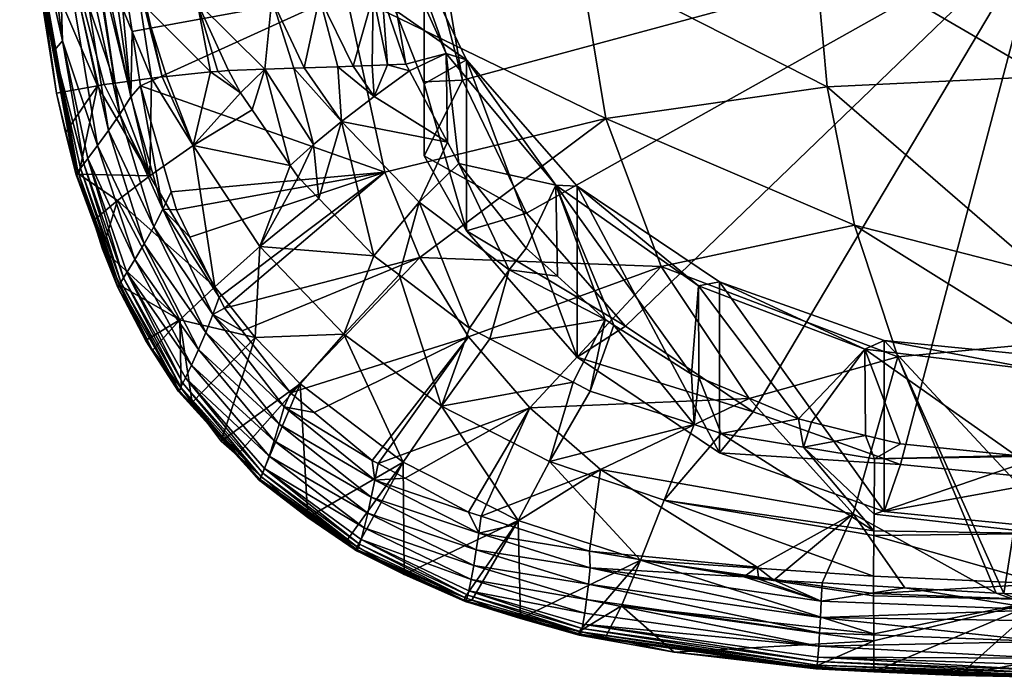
# Model space of a CAD drawing. Extents: x -0.025 to 0.132, y -0.126 to 0.026.
# Tile 1 of 256: x -0.018 to -0.001, y -0.126 to -0.115. Entities that reach past the tile are written whole.
import ezdxf

# ---------------------------------------------------------------- set-up
doc = ezdxf.new("R2010")
doc.units = 0
doc.layers.add('mesh', color=7, linetype='CONTINUOUS')

msp = doc.modelspace()

# ---------------------------------------------------------------- meshes
at = {"layer": 'mesh'}
mesh = msp.add_polyface(dxfattribs=at)
corners = [(-0.012303, -0.109742, 0.10224), (-0.01223, -0.112189, 0.099884), (-0.011886, -0.11266, 0.103479), (-0.011799, -0.114336, 0.100222), (-0.011374, -0.115569, 0.10049), (-0.013143, -0.113008, 0.100786), (-0.01291, -0.114374, 0.101075), (-0.011957, -0.114344, 0.100317), (-0.014017, -0.113042, 0.101686), (-0.013757, -0.114407, 0.101955), (-0.0142, -0.111642, 0.101517), (-0.016554, -0.112926, 0.117097), (-0.012719, -0.111001, 0.117678), (-0.012439, -0.114286, 0.117527), (-0.008287, -0.11373, 0.117924), (-0.010662, -0.11538, 0.104633), (-0.011568, -0.112852, 0.10356), (-0.010301, -0.115489, 0.10468), (-0.011568, -0.11461, 0.099418), (-0.011714, -0.108894, 0.096991), (-0.01205, -0.111761, 0.098208), (-0.011053, -0.115915, 0.099972), (-0.011053, -0.107085, 0.096224), (-0.011053, -0.113235, 0.09468), (-0.011053, -0.113006, 0.094549), (-0.0108, -0.113296, 0.094515), (-0.0105, -0.110728, 0.093425), (-0.011053, -0.110362, 0.093784), (-0.01205, -0.110002, 0.102351), (-0.010919, -0.111927, 0.174448), (-0.010733, -0.111861, 0.173982), (-0.011389, -0.111531, 0.17375), (-0.010183, -0.112213, 0.174647), (-0.010246, -0.112217, 0.174895), (-0.010033, -0.112128, 0.174168), (-0.009861, -0.11195, 0.173736), (-0.011137, -0.111396, 0.17335), (-0.009679, -0.111699, 0.173372), (-0.010415, -0.111888, 0.176055), (-0.011939, -0.111056, 0.175737), (-0.010419, -0.111768, 0.17625), (-0.010401, -0.111994, 0.175845), (-0.011935, -0.11118, 0.17555), (-0.010378, -0.112083, 0.175621), (-0.011918, -0.111292, 0.175347), (-0.010344, -0.112151, 0.175386), (-0.011887, -0.111389, 0.175131), (-0.011839, -0.111468, 0.174905), (-0.0103, -0.112196, 0.175142), (-0.011777, -0.111527, 0.174672), (-0.011699, -0.111564, 0.174436), (-0.011608, -0.111576, 0.174201), (-0.012085, -0.112966, 0.100002), (-0.011865, -0.114143, 0.10018), (-0.012422, -0.110154, 0.099726), (-0.013429, -0.110188, 0.100511)]
mesh.append_faces([[corners[k] for k in face] for face in [(0, 1, 2, 2), (2, 3, 4, 4), (5, 6, 7, 7), (8, 6, 5, 5), (8, 9, 6, 6), (10, 8, 5, 5), (11, 12, 13, 13), (14, 13, 12, 12), (15, 16, 2, 2), (15, 17, 16, 16), (18, 19, 20, 20), (21, 22, 18, 18), (22, 23, 24, 24), (25, 24, 23, 23), (26, 24, 25, 25), (26, 27, 24, 24), (18, 28, 16, 16), (20, 28, 18, 18), (29, 30, 31, 31), (29, 32, 30, 30), (33, 32, 29, 29), (34, 35, 36, 36), (30, 36, 31, 31), (30, 34, 36, 36), (35, 37, 36, 36), (38, 39, 40, 40), (41, 42, 38, 38), (43, 44, 41, 41), (45, 46, 43, 43), (45, 47, 46, 46), (48, 47, 45, 45), (48, 49, 47, 47), (33, 49, 48, 48), (33, 50, 49, 49), (29, 50, 33, 33), (29, 51, 50, 50), (31, 51, 29, 29), (2, 52, 53, 53), (2, 1, 52, 52), (53, 3, 2, 2), (7, 53, 52, 52), (3, 53, 7, 7), (5, 7, 52, 52), (54, 52, 1, 1), (55, 5, 52, 52)]])
mesh = msp.add_polyface(dxfattribs=at)
corners = [(-0.011053, -0.107085, 0.096224), (-0.011053, -0.113006, 0.094549), (-0.011053, -0.110362, 0.093784), (-0.011053, -0.115915, 0.099972), (-0.011053, -0.113235, 0.09468), (-0.011053, -0.108366, 0.093206), (-0.0105, -0.110728, 0.093425), (-0.00882, -0.108529, 0.17103), (-0.010597, -0.110917, 0.17276), (-0.009772, -0.111312, 0.17303), (-0.010874, -0.110784, 0.17267), (-0.011539, -0.110241, 0.172302), (-0.012031, -0.109839, 0.172029), (-0.010871, -0.11119, 0.173022), (-0.009679, -0.111699, 0.173372), (-0.011137, -0.111396, 0.17335), (-0.010419, -0.111768, 0.17625), (-0.011939, -0.111056, 0.175737), (-0.010404, -0.111619, 0.176413), (-0.01093, -0.110884, 0.176811), (-0.010201, -0.111164, 0.17703), (-0.010105, -0.110535, 0.177457), (-0.010157, -0.110732, 0.177402), (-0.010861, -0.110452, 0.177185), (-0.010092, -0.111206, 0.177063), (-0.010219, -0.111075, 0.177196), (-0.009593, -0.111397, 0.177213), (-0.010195, -0.110915, 0.177313), (-0.010941, -0.110793, 0.176976), (-0.01091, -0.110633, 0.177094), (-0.00997, -0.110142, 0.177448), (-0.008605, -0.110516, 0.17774), (-0.010041, -0.110335, 0.177472), (-0.010146, -0.109689, 0.177207), (-0.009809, -0.109789, 0.177286), (-0.009895, -0.109966, 0.17739), (-0.011444, -0.109924, 0.176987), (-0.011348, -0.109735, 0.177011), (-0.011241, -0.109555, 0.176999), (-0.011129, -0.109393, 0.176952), (-0.011586, -0.110289, 0.176832), (-0.011525, -0.110112, 0.176926), (-0.011581, -0.111111, 0.176044), (-0.010265, -0.111678, 0.176457), (-0.00869, -0.110886, 0.177768), (-0.008758, -0.111343, 0.177597), (-0.011477, -0.110674, 0.176646)]
mesh.append_faces([[corners[k] for k in face] for face in [(0, 1, 2, 2), (3, 4, 0, 0), (5, 2, 6, 6), (7, 8, 9, 9), (10, 8, 7, 7), (7, 11, 10, 10), (7, 12, 11, 11), (13, 10, 11, 11), (13, 8, 10, 10), (14, 8, 13, 13), (14, 9, 8, 8), (15, 14, 13, 13), (16, 17, 18, 18), (18, 19, 20, 20), (21, 22, 23, 23), (24, 25, 26, 26), (27, 28, 29, 29), (27, 25, 28, 28), (25, 19, 28, 28), (25, 20, 19, 19), (24, 20, 25, 25), (30, 31, 32, 32), (33, 34, 35, 35), (36, 21, 23, 23), (36, 32, 21, 21), (37, 32, 36, 36), (37, 30, 32, 32), (38, 30, 37, 37), (38, 35, 30, 30), (39, 35, 38, 38), (39, 33, 35, 35), (29, 22, 27, 27), (29, 23, 22, 22), (40, 23, 29, 29), (40, 41, 23, 23), (17, 42, 18, 18), (18, 20, 43, 43), (42, 19, 18, 18), (43, 24, 26, 26), (20, 24, 43, 43), (44, 21, 32, 32), (44, 22, 21, 21), (45, 25, 27, 27), (28, 19, 46, 46)]])
mesh = msp.add_polyface(dxfattribs=at)
corners = [(-0.018233, -0.110613, 0.115565), (-0.018011, -0.113348, 0.115626), (-0.0181, -0.112413, 0.115502), (-0.016852, -0.112037, 0.117081), (-0.016685, -0.111226, 0.117152), (-0.016644, -0.111759, 0.117135), (-0.016554, -0.112926, 0.117097), (-0.016235, -0.114988, 0.117022), (-0.016262, -0.116146, 0.116934), (-0.017229, -0.117534, 0.115474), (-0.017577, -0.116084, 0.115373), (-0.017471, -0.115154, 0.116323), (-0.017748, -0.113041, 0.116402), (-0.017544, -0.11283, 0.116642), (-0.017618, -0.115324, 0.116039), (-0.01796, -0.113269, 0.115961), (-0.017905, -0.113207, 0.116118), (-0.017199, -0.117473, 0.115801), (-0.016854, -0.117014, 0.116482), (-0.017314, -0.112587, 0.116835), (-0.016657, -0.116747, 0.116679), (-0.017077, -0.11232, 0.116981), (-0.016453, -0.116453, 0.116829), (-0.017429, -0.113273, 0.110834), (-0.017735, -0.110469, 0.11079), (-0.016545, -0.115903, 0.109548), (-0.016318, -0.115872, 0.108695), (-0.016967, -0.113209, 0.108431), (-0.015894, -0.115813, 0.107106), (-0.016303, -0.11315, 0.106067), (-0.015704, -0.115794, 0.10664), (-0.015081, -0.114466, 0.103997), (-0.013757, -0.114407, 0.101955), (-0.014017, -0.113042, 0.101686), (-0.013881, -0.115657, 0.102983), (-0.014527, -0.115681, 0.103922), (-0.015368, -0.113098, 0.103782), (-0.0142, -0.111642, 0.101517), (-0.016021, -0.114526, 0.106225), (-0.014844, -0.115704, 0.104528), (-0.015627, -0.115786, 0.10645), (-0.015569, -0.111698, 0.103646), (-0.016646, -0.110338, 0.105912), (-0.016732, -0.115929, 0.11025), (-0.016087, -0.11595, 0.116988), (-0.012439, -0.114286, 0.117527), (-0.012719, -0.111001, 0.117678), (-0.017965, -0.113358, 0.115469), (-0.016853, -0.115951, 0.110984)]
mesh.append_faces([[corners[k] for k in face] for face in [(0, 1, 2, 2), (3, 4, 5, 5), (6, 7, 8, 8), (9, 10, 1, 1), (11, 12, 13, 13), (14, 15, 16, 16), (14, 17, 15, 15), (11, 16, 12, 12), (11, 14, 16, 16), (13, 18, 11, 11), (19, 20, 13, 13), (21, 22, 19, 19), (3, 8, 21, 21), (3, 6, 8, 8), (5, 6, 3, 3), (2, 23, 24, 24), (25, 26, 27, 27), (28, 27, 26, 26), (28, 29, 27, 27), (30, 29, 28, 28), (31, 32, 33, 33), (31, 34, 32, 32), (35, 34, 31, 31), (36, 33, 37, 37), (36, 31, 33, 33), (38, 31, 36, 36), (38, 39, 31, 31), (40, 39, 38, 38), (38, 29, 30, 30), (36, 29, 38, 38), (36, 41, 29, 29), (37, 41, 36, 36), (42, 29, 41, 41), (24, 27, 29, 29), (23, 27, 24, 24), (23, 25, 27, 27), (43, 25, 23, 23), (44, 7, 45, 45), (6, 45, 7, 7), (5, 46, 6, 6), (1, 47, 2, 2), (1, 10, 47, 47), (47, 23, 2, 2), (47, 48, 23, 23), (10, 48, 47, 47)]])
mesh = msp.add_polyface(dxfattribs=at)
corners = [(-0.016087, -0.11595, 0.116988), (-0.015541, -0.117835, 0.116919), (-0.015691, -0.118142, 0.11686), (-0.017229, -0.117534, 0.115474), (-0.017418, -0.116779, 0.115349), (-0.017577, -0.116084, 0.115373), (-0.017182, -0.117524, 0.115323), (-0.017156, -0.117413, 0.115955), (-0.017199, -0.117473, 0.115801), (-0.017618, -0.115324, 0.116039), (-0.017097, -0.117336, 0.116102), (-0.017471, -0.115154, 0.116323), (-0.017997, -0.113316, 0.115797), (-0.017224, -0.117514, 0.11564), (-0.018011, -0.113348, 0.115626), (-0.01796, -0.113269, 0.115961), (-0.016657, -0.116747, 0.116679), (-0.016021, -0.118761, 0.116598), (-0.016854, -0.117014, 0.116482), (-0.016453, -0.116453, 0.116829), (-0.015851, -0.118458, 0.116752), (-0.016262, -0.116146, 0.116934), (-0.016235, -0.114988, 0.117022), (-0.017026, -0.117241, 0.116239), (-0.017544, -0.11283, 0.116642), (-0.017314, -0.112587, 0.116835), (-0.017077, -0.11232, 0.116981), (-0.017429, -0.113273, 0.110834), (-0.016853, -0.115951, 0.110984), (-0.016732, -0.115929, 0.11025), (-0.015081, -0.114466, 0.103997), (-0.014714, -0.115695, 0.10428), (-0.014527, -0.115681, 0.103922), (-0.014844, -0.115704, 0.104528), (-0.016021, -0.114526, 0.106225), (-0.015704, -0.115794, 0.10664), (-0.015627, -0.115786, 0.10645), (-0.013881, -0.115657, 0.102983), (-0.014313, -0.116075, 0.103916), (-0.014104, -0.116379, 0.10391), (-0.015925, -0.117551, 0.109493), (-0.016545, -0.115903, 0.109548), (-0.015155, -0.117015, 0.106597), (-0.013428, -0.117365, 0.103891), (-0.016318, -0.115872, 0.108695), (-0.015894, -0.115813, 0.107106), (-0.013969, -0.118809, 0.106547), (-0.011749, -0.117487, 0.11735)]
mesh.append_faces([[corners[k] for k in face] for face in [(0, 1, 2, 2), (3, 4, 5, 5), (6, 4, 3, 3), (7, 8, 9, 9), (10, 9, 11, 11), (10, 7, 9, 9), (3, 12, 13, 13), (14, 12, 3, 3), (13, 15, 8, 8), (12, 15, 13, 13), (16, 17, 18, 18), (19, 20, 16, 16), (21, 2, 19, 19), (21, 0, 2, 2), (22, 0, 21, 21), (11, 23, 10, 10), (11, 18, 23, 23), (24, 16, 18, 18), (25, 19, 16, 16), (26, 21, 19, 19), (27, 28, 29, 29), (30, 31, 32, 32), (30, 33, 31, 31), (34, 35, 36, 36), (37, 38, 39, 39), (32, 38, 37, 37), (28, 5, 4, 4), (6, 28, 4, 4), (40, 28, 6, 6), (40, 29, 28, 28), (41, 29, 40, 40), (42, 39, 38, 38), (42, 43, 39, 39), (38, 32, 31, 31), (33, 38, 31, 31), (33, 42, 38, 38), (36, 42, 33, 33), (40, 44, 41, 41), (40, 45, 44, 44), (42, 45, 40, 40), (42, 35, 45, 45), (36, 35, 42, 42), (46, 43, 42, 42), (47, 1, 0, 0)]])
mesh = msp.add_polyface(dxfattribs=at)
corners = [(-0.008715, -0.117715, 0.105625), (-0.006302, -0.121077, 0.102501), (-0.006178, -0.119507, 0.106385), (-0.009541, -0.11922, 0.102066), (-0.010247, -0.120258, 0.103825), (-0.009886, -0.120446, 0.10382), (-0.011139, -0.118018, 0.102056), (-0.010742, -0.121647, 0.106454), (-0.008405, -0.121219, 0.103799), (-0.009176, -0.121676, 0.117053), (-0.01187, -0.122662, 0.116755), (-0.010266, -0.120414, 0.117154), (-0.003896, -0.115972, 0.117947), (-0.007827, -0.116533, 0.117726), (-0.008287, -0.11373, 0.117924), (-0.011127, -0.119005, 0.117253), (-0.006841, -0.119165, 0.117492), (-0.005281, -0.121509, 0.117231), (-0.012439, -0.114286, 0.117527), (-0.011749, -0.117487, 0.11735), (-0.010301, -0.115489, 0.10468), (-0.010662, -0.11538, 0.104633), (-0.008336, -0.117735, 0.105633), (-0.005806, -0.119436, 0.106355), (-0.000053, -0.113063, 0.094416), (-0.010368, -0.115849, 0.095598), (-0.009234, -0.118212, 0.096601), (-0.0108, -0.113296, 0.094515), (-0.007473, -0.120223, 0.097455), (-0.008336, -0.120774, 0.098473), (-0.005207, -0.121747, 0.098102), (-0.010301, -0.118528, 0.09752), (-0.011053, -0.117196, 0.096954), (-0.005806, -0.122475, 0.099195), (-0.010433, -0.117335, 0.101), (-0.009237, -0.118837, 0.101523), (-0.007682, -0.120204, 0.10208), (-0.007837, -0.120106, 0.102033), (-0.008685, -0.119337, 0.101724), (-0.008102, -0.121377, 0.103795), (-0.006259, -0.121972, 0.103778), (-0.008691, -0.112507, 0.174478), (-0.008778, -0.112578, 0.174921), (-0.004457, -0.113225, 0.174945), (-0.008889, -0.11255, 0.175664), (-0.008909, -0.112465, 0.175914), (-0.004552, -0.11333, 0.175967)]
mesh.append_faces([[corners[k] for k in face] for face in [(0, 1, 2, 2), (3, 4, 5, 5), (6, 4, 3, 3), (5, 7, 8, 8), (5, 4, 7, 7), (9, 10, 11, 11), (12, 13, 14, 14), (15, 13, 16, 16), (9, 16, 17, 17), (11, 16, 9, 9), (11, 15, 16, 16), (13, 18, 14, 14), (15, 19, 13, 13), (0, 20, 21, 21), (0, 22, 20, 20), (2, 22, 0, 0), (2, 23, 22, 22), (24, 25, 26, 26), (24, 27, 25, 25), (28, 29, 30, 30), (28, 31, 29, 29), (26, 31, 28, 28), (26, 32, 31, 31), (25, 32, 26, 26), (29, 22, 33, 33), (29, 20, 22, 22), (31, 20, 29, 29), (0, 34, 35, 35), (21, 34, 0, 0), (0, 36, 1, 1), (0, 37, 36, 36), (0, 38, 37, 37), (35, 38, 0, 0), (37, 39, 36, 36), (40, 1, 36, 36), (3, 38, 35, 35), (3, 37, 38, 38), (34, 3, 35, 35), (34, 6, 3, 3), (37, 8, 39, 39), (37, 5, 8, 8), (3, 5, 37, 37), (41, 42, 43, 43), (44, 45, 46, 46)]])
mesh = msp.add_polyface(dxfattribs=at)
corners = [(-0.006178, -0.119507, 0.106385), (-0.004404, -0.121872, 0.102971), (-0.003224, -0.120634, 0.106863), (-0.006173, -0.121131, 0.102533), (-0.006302, -0.121077, 0.102501), (-0.000542, -0.122523, 0.103455), (-0.000053, -0.121018, 0.107027), (-0.000053, -0.11929, 0.117617), (0.00253, -0.120768, 0.117394), (-0.000053, -0.120524, 0.11742), (-0.000053, -0.115786, 0.117974), (0.003302, -0.11843, 0.117692), (-0.006259, -0.121972, 0.103778), (-0.004123, -0.113403, 0.118157), (-0.000053, -0.113133, 0.118244), (-0.003896, -0.115972, 0.117947), (-0.003408, -0.11843, 0.117692), (-0.002637, -0.120768, 0.117394), (-0.005281, -0.121509, 0.117231), (-0.006841, -0.119165, 0.117492), (-0.008287, -0.11373, 0.117924), (-0.007827, -0.116533, 0.117726), (-0.005806, -0.119436, 0.106355), (-0.002885, -0.120476, 0.106796), (0.00023, -0.120785, 0.106928), (0.003117, -0.120634, 0.106863), (-0.000053, -0.113063, 0.094416), (-0.005207, -0.121747, 0.098102), (-0.00259, -0.122679, 0.098498), (-0.007473, -0.120223, 0.097455), (-0.009234, -0.118212, 0.096601), (0.0002, -0.122956, 0.098615), (-0.002885, -0.123515, 0.099636), (-0.005806, -0.122475, 0.099195), (-0.008336, -0.117735, 0.105633), (-0.000053, -0.113289, 0.177101), (-0.000053, -0.113009, 0.177437), (0.001562, -0.113013, 0.177441), (-0.004457, -0.113225, 0.174945), (-0.000053, -0.113273, 0.174664), (-0.004396, -0.113023, 0.174484), (-0.000053, -0.113477, 0.175129), (-0.00451, -0.113331, 0.17545), (-0.000053, -0.113585, 0.175637), (-0.004552, -0.11333, 0.175967), (-0.000053, -0.113585, 0.176156), (-0.00458, -0.113226, 0.176463), (-0.000053, -0.113481, 0.176653), (-0.004593, -0.113034, 0.176909), (-0.001885, -0.113004, 0.177434), (-0.008778, -0.112578, 0.174921), (-0.008855, -0.112571, 0.175414)]
mesh.append_faces([[corners[k] for k in face] for face in [(0, 1, 2, 2), (0, 3, 1, 1), (4, 3, 0, 0), (2, 5, 6, 6), (7, 8, 9, 9), (10, 11, 7, 7), (12, 3, 4, 4), (10, 13, 14, 14), (10, 15, 13, 13), (7, 15, 10, 10), (7, 16, 15, 15), (9, 16, 7, 7), (17, 18, 19, 19), (15, 20, 13, 13), (16, 21, 15, 15), (17, 16, 9, 9), (19, 16, 17, 17), (19, 21, 16, 16), (2, 22, 0, 0), (2, 23, 22, 22), (6, 23, 2, 2), (6, 24, 23, 23), (25, 24, 6, 6), (26, 27, 28, 28), (26, 29, 27, 27), (30, 29, 26, 26), (28, 31, 26, 26), (32, 22, 23, 23), (33, 34, 22, 22), (35, 36, 37, 37), (38, 39, 40, 40), (38, 41, 39, 39), (42, 41, 38, 38), (42, 43, 41, 41), (44, 43, 42, 42), (44, 45, 43, 43), (46, 45, 44, 44), (46, 47, 45, 45), (48, 47, 46, 46), (48, 35, 47, 47), (49, 35, 48, 48), (49, 36, 35, 35), (38, 50, 42, 42), (51, 44, 42, 42)]])
mesh = msp.add_polyface(dxfattribs=at)
corners = [(-0.010662, -0.11538, 0.104633), (-0.011311, -0.115686, 0.100524), (-0.010636, -0.116954, 0.10089), (-0.011374, -0.115569, 0.10049), (-0.011886, -0.11266, 0.103479), (-0.013881, -0.115657, 0.102983), (-0.013366, -0.115637, 0.102233), (-0.013757, -0.114407, 0.101955), (-0.013184, -0.115631, 0.102062), (-0.01291, -0.114374, 0.101075), (-0.012584, -0.115612, 0.101495), (-0.012311, -0.115603, 0.101237), (-0.011957, -0.114344, 0.100317), (-0.011975, -0.115591, 0.10092), (-0.0117, -0.115581, 0.100724), (-0.011799, -0.114336, 0.100222), (-0.011936, -0.116139, 0.101223), (-0.012517, -0.116586, 0.10205), (-0.011139, -0.118018, 0.102056), (-0.013017, -0.116996, 0.102946), (-0.013428, -0.117365, 0.103891), (-0.014104, -0.116379, 0.10391), (-0.012922, -0.117953, 0.103879), (-0.013286, -0.117572, 0.103887), (-0.011749, -0.117487, 0.11735), (-0.016087, -0.11595, 0.116988), (-0.012439, -0.114286, 0.117527), (-0.007827, -0.116533, 0.117726), (-0.011053, -0.115915, 0.099972), (-0.011053, -0.115883, 0.0962), (-0.011053, -0.113235, 0.09468), (-0.011053, -0.117196, 0.096954), (-0.0108, -0.113296, 0.094515), (-0.010368, -0.115849, 0.095598), (-0.010301, -0.115489, 0.10468), (-0.011568, -0.11461, 0.099418), (-0.011568, -0.112852, 0.10356), (-0.010301, -0.118528, 0.09752), (-0.010433, -0.117335, 0.101)]
mesh.append_faces([[corners[k] for k in face] for face in [(0, 1, 2, 2), (0, 3, 1, 1), (4, 3, 0, 0), (5, 6, 7, 7), (8, 7, 6, 6), (8, 9, 7, 7), (10, 9, 8, 8), (11, 9, 10, 10), (11, 12, 9, 9), (13, 12, 11, 11), (14, 12, 13, 13), (14, 15, 12, 12), (3, 15, 14, 14), (2, 1, 16, 16), (14, 1, 3, 3), (14, 16, 1, 1), (13, 16, 14, 14), (13, 11, 16, 16), (2, 17, 18, 18), (16, 17, 2, 2), (16, 10, 17, 17), (11, 10, 16, 16), (19, 5, 20, 20), (19, 6, 5, 5), (17, 6, 19, 19), (17, 8, 6, 6), (10, 8, 17, 17), (5, 21, 20, 20), (19, 22, 17, 17), (19, 23, 22, 22), (20, 23, 19, 19), (24, 25, 26, 26), (27, 24, 26, 26), (28, 29, 30, 30), (31, 29, 28, 28), (32, 30, 33, 33), (33, 29, 31, 31), (30, 29, 33, 33), (34, 28, 35, 35), (35, 36, 34, 34), (37, 28, 34, 34), (31, 28, 37, 37), (2, 38, 0, 0), (2, 18, 38, 38)]])
mesh = msp.add_polyface(dxfattribs=at)
corners = [(-0.016489, -0.119536, 0.1154), (-0.016439, -0.119507, 0.115254), (-0.016762, -0.118855, 0.115276), (-0.016923, -0.118344, 0.115294), (-0.017229, -0.117534, 0.115474), (-0.017182, -0.117524, 0.115323), (-0.017156, -0.117413, 0.115955), (-0.016469, -0.119493, 0.115719), (-0.017199, -0.117473, 0.115801), (-0.016435, -0.119438, 0.115871), (-0.017097, -0.117336, 0.116102), (-0.016488, -0.119526, 0.115561), (-0.015995, -0.120479, 0.115523), (-0.017224, -0.117514, 0.11564), (-0.015968, -0.120458, 0.115222), (-0.015996, -0.120483, 0.115365), (-0.016387, -0.119362, 0.116016), (-0.016329, -0.119269, 0.116153), (-0.015334, -0.121233, 0.115937), (-0.017026, -0.117241, 0.116239), (-0.016186, -0.119036, 0.116397), (-0.016854, -0.117014, 0.116482), (-0.016021, -0.118761, 0.116598), (-0.016657, -0.116747, 0.116679), (-0.015851, -0.118458, 0.116752), (-0.016453, -0.116453, 0.116829), (-0.015691, -0.118142, 0.11686), (-0.01537, -0.121304, 0.115793), (-0.014926, -0.120335, 0.11668), (-0.015055, -0.120639, 0.116522), (-0.01518, -0.120914, 0.116319), (-0.015289, -0.121143, 0.116073), (-0.015392, -0.120113, 0.112373), (-0.016496, -0.117991, 0.112438), (-0.015925, -0.117551, 0.109493), (-0.014768, -0.119526, 0.109433), (-0.015875, -0.120648, 0.115216), (-0.015404, -0.121368, 0.115566), (-0.015413, -0.121381, 0.11541), (-0.015363, -0.121326, 0.115193)]
mesh.append_faces([[corners[k] for k in face] for face in [(0, 1, 2, 2), (3, 0, 2, 2), (3, 4, 0, 0), (5, 4, 3, 3), (6, 7, 8, 8), (9, 6, 10, 10), (9, 7, 6, 6), (0, 11, 12, 12), (0, 13, 11, 11), (4, 13, 0, 0), (11, 7, 12, 12), (11, 8, 7, 7), (13, 8, 11, 11), (0, 14, 1, 1), (0, 15, 14, 14), (12, 15, 0, 0), (16, 17, 18, 18), (19, 17, 16, 16), (19, 20, 17, 17), (21, 20, 19, 19), (21, 22, 20, 20), (23, 24, 22, 22), (25, 26, 24, 24), (9, 16, 27, 27), (10, 16, 9, 9), (10, 19, 16, 16), (28, 22, 24, 24), (29, 20, 22, 22), (30, 17, 20, 20), (31, 18, 17, 17), (2, 1, 32, 32), (1, 14, 32, 32), (33, 2, 32, 32), (3, 2, 33, 33), (33, 5, 3, 3), (33, 34, 5, 5), (35, 34, 33, 33), (36, 14, 15, 15), (37, 7, 9, 9), (12, 7, 37, 37), (12, 38, 15, 15), (37, 38, 12, 12), (39, 36, 15, 15), (32, 14, 36, 36)]])
mesh = msp.add_polyface(dxfattribs=at)
corners = [(-0.014805, -0.120017, 0.116791), (-0.014691, -0.11971, 0.116851), (-0.014599, -0.119901, 0.116845), (-0.015691, -0.118142, 0.11686), (-0.015212, -0.11864, 0.116889), (-0.015447, -0.118158, 0.116907), (-0.015541, -0.117835, 0.116919), (-0.014283, -0.120305, 0.116831), (-0.014926, -0.120335, 0.11668), (-0.013625, -0.121966, 0.11662), (-0.015055, -0.120639, 0.116522), (-0.013539, -0.121655, 0.116734), (-0.013426, -0.121405, 0.116795), (-0.016387, -0.119362, 0.116016), (-0.015334, -0.121233, 0.115937), (-0.01537, -0.121304, 0.115793), (-0.015851, -0.118458, 0.116752), (-0.016021, -0.118761, 0.116598), (-0.01518, -0.120914, 0.116319), (-0.016186, -0.119036, 0.116397), (-0.015289, -0.121143, 0.116073), (-0.016329, -0.119269, 0.116153), (-0.011139, -0.118018, 0.102056), (-0.011497, -0.119312, 0.103848), (-0.010247, -0.120258, 0.103825), (-0.015392, -0.120113, 0.112373), (-0.01517, -0.121581, 0.115184), (-0.014053, -0.120423, 0.109404), (-0.010742, -0.121647, 0.106454), (-0.01248, -0.120367, 0.106499), (-0.013969, -0.118809, 0.106547), (-0.012922, -0.117953, 0.103879), (-0.013286, -0.117572, 0.103887), (-0.014768, -0.119526, 0.109433), (-0.016496, -0.117991, 0.112438), (-0.015155, -0.117015, 0.106597), (-0.015925, -0.117551, 0.109493), (-0.013428, -0.117365, 0.103891), (-0.01325, -0.121245, 0.109376), (-0.011749, -0.117487, 0.11735), (-0.011127, -0.119005, 0.117253), (-0.010266, -0.120414, 0.117154), (-0.016435, -0.119438, 0.115871), (-0.015404, -0.121368, 0.115566), (-0.015363, -0.121326, 0.115193), (-0.015996, -0.120483, 0.115365), (-0.015413, -0.121381, 0.11541), (-0.012517, -0.116586, 0.10205), (-0.011947, -0.118972, 0.103856), (-0.015875, -0.120648, 0.115216)]
mesh.append_faces([[corners[k] for k in face] for face in [(0, 1, 2, 2), (3, 4, 1, 1), (3, 5, 4, 4), (6, 5, 3, 3), (7, 0, 2, 2), (8, 9, 10, 10), (0, 11, 8, 8), (7, 12, 0, 0), (13, 14, 15, 15), (0, 3, 1, 1), (0, 16, 3, 3), (8, 16, 0, 0), (10, 17, 8, 8), (18, 19, 10, 10), (20, 21, 18, 18), (22, 23, 24, 24), (25, 26, 27, 27), (28, 23, 29, 29), (28, 24, 23, 23), (30, 31, 32, 32), (30, 27, 29, 29), (33, 27, 30, 30), (33, 25, 27, 27), (34, 25, 33, 33), (33, 35, 36, 36), (30, 35, 33, 33), (32, 37, 30, 30), (27, 38, 29, 29), (39, 4, 5, 5), (39, 1, 4, 4), (2, 1, 39, 39), (5, 6, 39, 39), (12, 40, 41, 41), (12, 7, 40, 40), (40, 2, 39, 39), (7, 2, 40, 40), (42, 15, 43, 43), (44, 45, 46, 46), (47, 48, 22, 22), (47, 31, 48, 48), (48, 23, 22, 22), (49, 44, 25, 25), (29, 23, 48, 48), (30, 48, 31, 31), (30, 29, 48, 48)]])
mesh = msp.add_polyface(dxfattribs=at)
corners = [(-0.003224, -0.120634, 0.106863), (-0.004175, -0.121928, 0.103011), (-0.003214, -0.122163, 0.103179), (-0.004404, -0.121872, 0.102971), (-0.00259, -0.122316, 0.103288), (-0.004081, -0.126287, 0.115467), (-0.000053, -0.126449, 0.115306), (-0.004088, -0.126311, 0.115313), (-0.004, -0.125111, 0.116637), (-0.003983, -0.124785, 0.116711), (-0.002514, -0.124871, 0.11671), (-0.004842, -0.124734, 0.116711), (-0.004045, -0.12591, 0.116146), (-0.000053, -0.12612, 0.116075), (-0.004059, -0.126107, 0.115899), (-0.003063, -0.126368, 0.115014), (-0.001559, -0.126429, 0.11501), (-0.004095, -0.126314, 0.115158), (-0.004097, -0.126265, 0.115019), (-0.004074, -0.126245, 0.115618), (-0.000053, -0.126426, 0.115493), (-0.004067, -0.126184, 0.115762), (-0.000053, -0.126383, 0.11561), (-0.004312, -0.122373, 0.103766), (-0.003053, -0.122582, 0.103759), (-0.006787, -0.123317, 0.106388), (-0.003064, -0.123942, 0.106365), (-0.003063, -0.123857, 0.106169), (-0.003066, -0.125815, 0.112118), (-0.006614, -0.126014, 0.115029), (-0.003067, -0.125688, 0.11145), (-0.007548, -0.125192, 0.112174), (-0.007207, -0.124381, 0.109242), (-0.003069, -0.124974, 0.109066), (-0.00307, -0.124664, 0.10803), (-0.003069, -0.125014, 0.109199), (-0.00306, -0.123562, 0.105488), (-0.005774, -0.122129, 0.103773), (-0.000053, -0.12391, 0.106202), (-0.000053, -0.125085, 0.109054), (-0.000053, -0.124801, 0.107982), (-0.002637, -0.120768, 0.117394), (-0.003433, -0.123557, 0.116941), (-0.005281, -0.121509, 0.117231), (-0.000893, -0.124967, 0.116709), (-0.005139, -0.124507, 0.116748), (-0.00259, -0.122679, 0.098498), (-0.005806, -0.122475, 0.099195), (-0.002885, -0.123515, 0.099636), (-0.005207, -0.121747, 0.098102), (-0.005806, -0.119436, 0.106355), (-0.00403, -0.125672, 0.116353), (-0.000053, -0.125825, 0.116348), (-0.004015, -0.125402, 0.116517), (-0.000053, -0.122531, 0.103462)]
mesh.append_faces([[corners[k] for k in face] for face in [(0, 1, 2, 2), (0, 3, 1, 1), (2, 4, 0, 0), (5, 6, 7, 7), (8, 9, 10, 10), (11, 9, 8, 8), (12, 13, 14, 14), (15, 7, 16, 16), (15, 17, 7, 7), (18, 17, 15, 15), (5, 19, 20, 20), (19, 21, 22, 22), (23, 24, 2, 2), (4, 2, 24, 24), (23, 1, 3, 3), (2, 1, 23, 23), (25, 26, 27, 27), (18, 15, 28, 28), (28, 29, 18, 18), (30, 31, 28, 28), (32, 33, 34, 34), (32, 35, 33, 33), (23, 36, 24, 24), (23, 27, 36, 36), (37, 27, 23, 23), (37, 25, 27, 27), (25, 34, 26, 26), (38, 27, 26, 26), (39, 30, 28, 28), (39, 35, 30, 30), (39, 33, 35, 35), (40, 34, 33, 33), (41, 42, 43, 43), (44, 42, 41, 41), (42, 9, 11, 11), (42, 10, 9, 9), (44, 10, 42, 42), (45, 42, 11, 11), (46, 47, 48, 48), (49, 47, 46, 46), (47, 50, 48, 48), (51, 52, 12, 12), (53, 52, 51, 51), (36, 54, 24, 24)]])
mesh = msp.add_polyface(dxfattribs=at)
corners = [(-0.013943, -0.122903, 0.115728), (-0.01537, -0.121304, 0.115793), (-0.015334, -0.121233, 0.115937), (-0.013539, -0.121655, 0.116734), (-0.013426, -0.121405, 0.116795), (-0.013003, -0.121755, 0.116784), (-0.011972, -0.122607, 0.116757), (-0.012259, -0.124207, 0.115231), (-0.012425, -0.12403, 0.1151), (-0.013118, -0.12362, 0.115114), (-0.013916, -0.122837, 0.115871), (-0.013884, -0.122751, 0.116007), (-0.012197, -0.124097, 0.115825), (-0.015289, -0.121143, 0.116073), (-0.013805, -0.122531, 0.116254), (-0.01518, -0.120914, 0.116319), (-0.013717, -0.122263, 0.116459), (-0.015055, -0.120639, 0.116522), (-0.013625, -0.121966, 0.11662), (-0.014926, -0.120335, 0.11668), (-0.014805, -0.120017, 0.116791), (-0.011927, -0.122959, 0.116691), (-0.011989, -0.123261, 0.116576), (-0.012053, -0.123548, 0.116414), (-0.012116, -0.123805, 0.116207), (-0.012172, -0.124016, 0.115961), (-0.012219, -0.124159, 0.115682), (-0.013964, -0.122946, 0.11558), (-0.014653, -0.122265, 0.115161), (-0.01437, -0.122515, 0.115152), (-0.01325, -0.121245, 0.109376), (-0.013945, -0.12289, 0.115139), (-0.014053, -0.120423, 0.109404), (-0.01517, -0.121581, 0.115184), (-0.015404, -0.121368, 0.115566), (-0.013977, -0.122964, 0.115428), (-0.015363, -0.121326, 0.115193), (-0.013982, -0.122957, 0.115275), (-0.015413, -0.121381, 0.11541), (-0.012237, -0.124199, 0.115534), (-0.01225, -0.124215, 0.115383), (-0.015392, -0.120113, 0.112373)]
mesh.append_faces([[corners[k] for k in face] for face in [(0, 1, 2, 2), (3, 4, 5, 5), (6, 3, 5, 5), (7, 8, 9, 9), (10, 11, 12, 12), (13, 11, 10, 10), (13, 14, 11, 11), (15, 14, 13, 13), (15, 16, 14, 14), (17, 16, 15, 15), (17, 18, 16, 16), (19, 3, 18, 18), (20, 4, 3, 3), (21, 18, 3, 3), (22, 16, 18, 18), (23, 14, 16, 16), (24, 11, 14, 14), (25, 12, 11, 11), (10, 2, 13, 13), (10, 0, 2, 2), (26, 0, 10, 10), (26, 27, 0, 0), (28, 29, 30, 30), (30, 31, 9, 9), (29, 31, 30, 30), (32, 28, 30, 30), (33, 28, 32, 32), (34, 27, 35, 35), (36, 28, 33, 33), (37, 31, 29, 29), (37, 9, 31, 31), (7, 9, 37, 37), (34, 35, 38, 38), (37, 36, 38, 38), (29, 36, 37, 37), (29, 28, 36, 36), (34, 0, 27, 27), (34, 1, 0, 0), (39, 35, 27, 27), (40, 35, 39, 39), (7, 35, 40, 40), (37, 35, 7, 7), (37, 38, 35, 35), (41, 36, 33, 33)]])
mesh = msp.add_polyface(dxfattribs=at)
corners = [(-0.008101, -0.124516, 0.116648), (-0.008116, -0.124222, 0.116717), (-0.005372, -0.124675, 0.116712), (-0.004, -0.125111, 0.116637), (-0.005108, -0.124718, 0.116711), (-0.004842, -0.124734, 0.116711), (-0.004097, -0.126265, 0.115019), (-0.006614, -0.126014, 0.115029), (-0.004095, -0.126314, 0.115158), (-0.008231, -0.12552, 0.115914), (-0.004059, -0.126107, 0.115899), (-0.004067, -0.126184, 0.115762), (-0.004045, -0.12591, 0.116146), (-0.008296, -0.125713, 0.115179), (-0.008285, -0.125716, 0.115333), (-0.004088, -0.126311, 0.115313), (-0.008273, -0.125697, 0.115486), (-0.004081, -0.126287, 0.115467), (-0.00826, -0.125657, 0.115635), (-0.004074, -0.126245, 0.115618), (-0.008245, -0.125597, 0.115778), (-0.004015, -0.125402, 0.116517), (-0.008134, -0.124807, 0.11653), (-0.00403, -0.125672, 0.116353), (-0.008167, -0.125079, 0.116367), (-0.008199, -0.125322, 0.116161), (-0.005774, -0.122129, 0.103773), (-0.006173, -0.121131, 0.102533), (-0.006259, -0.121972, 0.103778), (-0.004404, -0.121872, 0.102971), (-0.004312, -0.122373, 0.103766), (-0.007548, -0.125192, 0.112174), (-0.007831, -0.125748, 0.115039), (-0.003066, -0.125815, 0.112118), (-0.003067, -0.125688, 0.11145), (-0.007207, -0.124381, 0.109242), (-0.003069, -0.125014, 0.109199), (-0.006787, -0.123317, 0.106388), (-0.008823, -0.122628, 0.106417), (-0.008102, -0.121377, 0.103795), (-0.00307, -0.124664, 0.10803), (-0.005139, -0.124507, 0.116748), (-0.00792, -0.122771, 0.116952), (-0.003433, -0.123557, 0.116941), (-0.005281, -0.121509, 0.117231), (-0.009176, -0.121676, 0.117053), (-0.005207, -0.121747, 0.098102), (-0.008336, -0.120774, 0.098473), (-0.005806, -0.122475, 0.099195), (-0.007682, -0.120204, 0.10208)]
mesh.append_faces([[corners[k] for k in face] for face in [(0, 1, 2, 2), (3, 4, 5, 5), (6, 7, 8, 8), (9, 10, 11, 11), (9, 12, 10, 10), (13, 8, 7, 7), (14, 8, 13, 13), (14, 15, 8, 8), (16, 15, 14, 14), (16, 17, 15, 15), (18, 17, 16, 16), (18, 19, 17, 17), (18, 20, 19, 19), (3, 2, 4, 4), (3, 0, 2, 2), (21, 0, 3, 3), (21, 22, 0, 0), (23, 22, 21, 21), (23, 24, 22, 22), (12, 24, 23, 23), (12, 25, 24, 24), (9, 25, 12, 12), (20, 11, 19, 19), (20, 9, 11, 11), (26, 27, 28, 28), (26, 29, 27, 27), (30, 29, 26, 26), (31, 32, 7, 7), (33, 31, 7, 7), (34, 35, 31, 31), (34, 36, 35, 35), (28, 37, 26, 26), (28, 38, 37, 37), (39, 38, 28, 28), (37, 35, 40, 40), (38, 35, 37, 37), (4, 2, 41, 41), (1, 41, 2, 2), (1, 42, 41, 41), (41, 5, 4, 4), (42, 43, 41, 41), (42, 44, 43, 43), (45, 44, 42, 42), (46, 47, 48, 48), (49, 39, 28, 28)]])
mesh = msp.add_polyface(dxfattribs=at)
corners = [(-0.011927, -0.122959, 0.116691), (-0.01187, -0.122662, 0.116755), (-0.011389, -0.122921, 0.116748), (-0.011972, -0.122607, 0.116757), (-0.011405, -0.124633, 0.115079), (-0.01224, -0.124139, 0.115096), (-0.012259, -0.124207, 0.115231), (-0.010334, -0.125112, 0.1152), (-0.010326, -0.125043, 0.115064), (-0.012425, -0.12403, 0.1151), (-0.010323, -0.125118, 0.115352), (-0.01225, -0.124215, 0.115383), (-0.01031, -0.125101, 0.115504), (-0.012237, -0.124199, 0.115534), (-0.010294, -0.125062, 0.115652), (-0.012219, -0.124159, 0.115682), (-0.012197, -0.124097, 0.115825), (-0.013916, -0.122837, 0.115871), (-0.012172, -0.124016, 0.115961), (-0.010257, -0.124924, 0.115931), (-0.010276, -0.125002, 0.115795), (-0.010216, -0.124722, 0.116178), (-0.012116, -0.123805, 0.116207), (-0.010171, -0.124474, 0.116384), (-0.012053, -0.123548, 0.116414), (-0.010125, -0.124196, 0.116546), (-0.011989, -0.123261, 0.116576), (-0.010081, -0.123902, 0.116663), (-0.010265, -0.123527, 0.116732), (-0.013539, -0.121655, 0.116734), (-0.013625, -0.121966, 0.11662), (-0.013717, -0.122263, 0.116459), (-0.013805, -0.122531, 0.116254), (-0.013884, -0.122751, 0.116007), (-0.013964, -0.122946, 0.11558), (-0.011424, -0.122639, 0.109323), (-0.013118, -0.12362, 0.115114), (-0.01325, -0.121245, 0.109376), (-0.009379, -0.123675, 0.109278), (-0.01248, -0.120367, 0.106499), (-0.010742, -0.121647, 0.106454), (-0.010266, -0.120414, 0.117154), (-0.013003, -0.121755, 0.116784), (-0.013426, -0.121405, 0.116795), (-0.009176, -0.121676, 0.117053)]
mesh.append_faces([[corners[k] for k in face] for face in [(0, 1, 2, 2), (0, 3, 1, 1), (4, 5, 6, 6), (7, 8, 4, 4), (5, 9, 6, 6), (6, 7, 4, 4), (6, 10, 7, 7), (11, 10, 6, 6), (11, 12, 10, 10), (13, 12, 11, 11), (13, 14, 12, 12), (15, 14, 13, 13), (15, 16, 14, 14), (17, 16, 15, 15), (18, 19, 20, 20), (18, 21, 19, 19), (22, 21, 18, 18), (22, 23, 21, 21), (24, 23, 22, 22), (24, 25, 23, 23), (26, 25, 24, 24), (26, 27, 25, 25), (0, 27, 26, 26), (0, 28, 27, 27), (2, 28, 0, 0), (0, 29, 3, 3), (26, 30, 0, 0), (24, 31, 26, 26), (22, 32, 24, 24), (18, 33, 22, 22), (20, 16, 18, 18), (20, 14, 16, 16), (13, 34, 15, 15), (35, 9, 5, 5), (35, 36, 9, 9), (37, 36, 35, 35), (4, 35, 5, 5), (4, 38, 35, 35), (8, 38, 4, 4), (39, 35, 40, 40), (39, 37, 35, 35), (41, 42, 43, 43), (41, 3, 42, 42), (41, 1, 3, 3), (44, 2, 1, 1)]])
mesh = msp.add_polyface(dxfattribs=at)
corners = [(-0.000053, -0.125264, 0.11662), (-0.000053, -0.124979, 0.116709), (0.00078, -0.12497, 0.116709), (0.001452, -0.12643, 0.11501), (-0.000053, -0.126455, 0.115036), (-0.000053, -0.126463, 0.115189), (0.0013, -0.124964, 0.116708), (-0.003224, -0.120634, 0.106863), (-0.00259, -0.122316, 0.103288), (-0.000542, -0.122523, 0.103455), (-0.004088, -0.126311, 0.115313), (-0.000053, -0.126449, 0.115306), (-0.004015, -0.125402, 0.116517), (-0.004, -0.125111, 0.116637), (-0.000755, -0.124975, 0.116709), (-0.000893, -0.124967, 0.116709), (-0.002514, -0.124871, 0.11671), (-0.004059, -0.126107, 0.115899), (-0.000053, -0.126243, 0.115887), (-0.000053, -0.126333, 0.11575), (-0.000053, -0.12612, 0.116075), (-0.000053, -0.125461, 0.116559), (-0.001559, -0.126429, 0.11501), (-0.004067, -0.126184, 0.115762), (-0.000053, -0.126383, 0.11561), (-0.004081, -0.126287, 0.115467), (-0.000053, -0.126426, 0.115493), (-0.004074, -0.126245, 0.115618), (-0.000053, -0.126138, 0.113018), (-0.000053, -0.125085, 0.109054), (0.002963, -0.124491, 0.107571), (-0.000053, -0.124801, 0.107982), (0.002958, -0.123942, 0.106366), (-0.000053, -0.12391, 0.106202), (-0.003053, -0.122582, 0.103759), (-0.003064, -0.123942, 0.106365), (-0.00306, -0.123562, 0.105488), (-0.003063, -0.123857, 0.106169), (-0.003063, -0.126368, 0.115014), (-0.003066, -0.125815, 0.112118), (-0.003069, -0.124974, 0.109066), (-0.00307, -0.124664, 0.10803), (-0.000053, -0.120524, 0.11742), (-0.002637, -0.120768, 0.117394), (0.0002, -0.122956, 0.098615), (-0.002885, -0.123515, 0.099636), (0.00023, -0.123824, 0.099768), (-0.00259, -0.122679, 0.098498), (-0.002885, -0.120476, 0.106796), (0.00023, -0.120785, 0.106928), (-0.000053, -0.121018, 0.107027), (-0.000053, -0.122531, 0.103462), (-0.004045, -0.12591, 0.116146), (-0.000053, -0.125825, 0.116348), (0.002947, -0.122582, 0.103759)]
mesh.append_faces([[corners[k] for k in face] for face in [(0, 1, 2, 2), (3, 4, 5, 5), (2, 6, 0, 0), (7, 8, 9, 9), (10, 11, 5, 5), (12, 13, 0, 0), (14, 1, 0, 0), (0, 15, 14, 14), (0, 16, 15, 15), (13, 16, 0, 0), (17, 18, 19, 19), (17, 20, 18, 18), (0, 21, 12, 12), (22, 5, 4, 4), (22, 10, 5, 5), (23, 19, 24, 24), (23, 17, 19, 19), (25, 26, 11, 11), (27, 24, 26, 26), (3, 28, 4, 4), (3, 29, 28, 28), (30, 31, 29, 29), (32, 33, 31, 31), (8, 34, 9, 9), (33, 35, 31, 31), (36, 37, 33, 33), (22, 4, 28, 28), (29, 22, 28, 28), (29, 38, 22, 22), (39, 38, 29, 29), (31, 40, 29, 29), (35, 41, 31, 31), (42, 1, 14, 14), (14, 15, 43, 43), (43, 42, 14, 14), (44, 45, 46, 46), (47, 45, 44, 44), (46, 48, 49, 49), (45, 48, 46, 46), (50, 9, 51, 51), (52, 53, 20, 20), (12, 21, 53, 53), (33, 54, 51, 51), (9, 34, 51, 51), (36, 33, 51, 51)]])
mesh = msp.add_polyface(dxfattribs=at)
corners = [(-0.010081, -0.123902, 0.116663), (-0.010037, -0.123601, 0.11673), (-0.009521, -0.123768, 0.116726), (-0.010265, -0.123527, 0.116732), (-0.007831, -0.125748, 0.115039), (-0.008296, -0.125647, 0.115043), (-0.008296, -0.125713, 0.115179), (-0.010334, -0.125112, 0.1152), (-0.010202, -0.12509, 0.115063), (-0.010326, -0.125043, 0.115064), (-0.009339, -0.125418, 0.115051), (-0.006614, -0.126014, 0.115029), (-0.010276, -0.125002, 0.115795), (-0.008245, -0.125597, 0.115778), (-0.00826, -0.125657, 0.115635), (-0.010257, -0.124924, 0.115931), (-0.010294, -0.125062, 0.115652), (-0.01031, -0.125101, 0.115504), (-0.008273, -0.125697, 0.115486), (-0.010323, -0.125118, 0.115352), (-0.008285, -0.125716, 0.115333), (-0.008231, -0.12552, 0.115914), (-0.008199, -0.125322, 0.116161), (-0.010216, -0.124722, 0.116178), (-0.008167, -0.125079, 0.116367), (-0.010171, -0.124474, 0.116384), (-0.008134, -0.124807, 0.11653), (-0.010125, -0.124196, 0.116546), (-0.008101, -0.124516, 0.116648), (-0.008116, -0.124222, 0.116717), (-0.007548, -0.125192, 0.112174), (-0.007207, -0.124381, 0.109242), (-0.009379, -0.123675, 0.109278), (-0.008405, -0.121219, 0.103799), (-0.008823, -0.122628, 0.106417), (-0.008102, -0.121377, 0.103795), (-0.010742, -0.121647, 0.106454), (-0.011424, -0.122639, 0.109323), (-0.00792, -0.122771, 0.116952), (-0.009176, -0.121676, 0.117053), (-0.011389, -0.122921, 0.116748)]
mesh.append_faces([[corners[k] for k in face] for face in [(0, 1, 2, 2), (0, 3, 1, 1), (4, 5, 6, 6), (7, 8, 9, 9), (10, 8, 7, 7), (6, 11, 4, 4), (12, 13, 14, 14), (12, 15, 13, 13), (14, 16, 12, 12), (14, 17, 16, 16), (18, 17, 14, 14), (18, 19, 17, 17), (20, 19, 18, 18), (20, 7, 19, 19), (6, 7, 20, 20), (6, 10, 7, 7), (5, 10, 6, 6), (15, 21, 13, 13), (15, 22, 21, 21), (23, 22, 15, 15), (23, 24, 22, 22), (25, 24, 23, 23), (25, 26, 24, 24), (27, 26, 25, 25), (27, 28, 26, 26), (0, 28, 27, 27), (0, 29, 28, 28), (2, 29, 0, 0), (30, 5, 4, 4), (31, 5, 30, 30), (31, 10, 5, 5), (32, 10, 31, 31), (32, 8, 10, 10), (9, 8, 32, 32), (33, 34, 35, 35), (33, 36, 34, 34), (34, 32, 31, 31), (36, 32, 34, 34), (36, 37, 32, 32), (2, 38, 29, 29), (1, 38, 2, 2), (1, 39, 38, 38), (3, 39, 1, 1), (3, 40, 39, 39)]])

doc.saveas('drawing.dxf')
